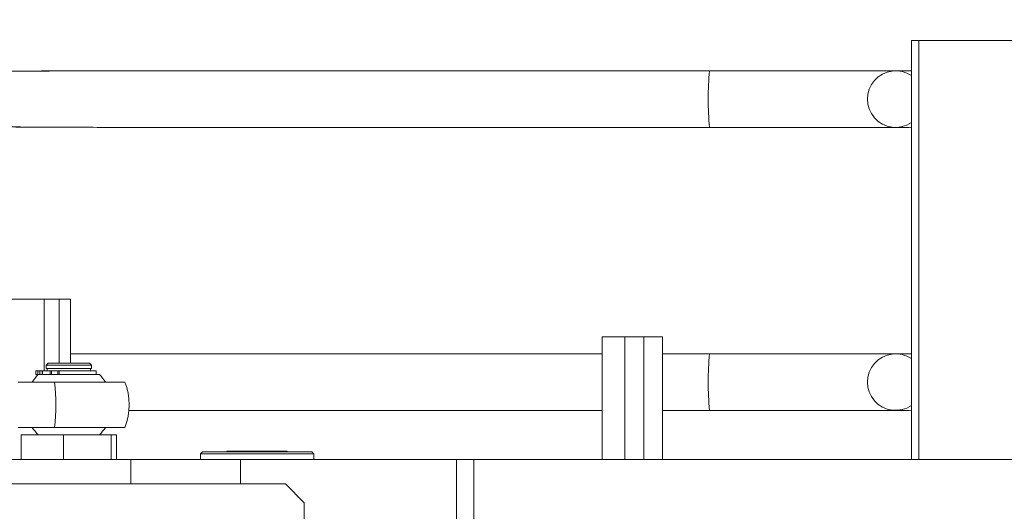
# Model space of a CAD drawing. Header units: millimetres. Extents: x 50 to 2915, y 50 to 2050.
# Tile 17 of 48: x 890 to 1151, y 1730 to 1860. Entities that reach past the tile are written whole.
import ezdxf

# ---------------------------------------------------------------- set-up
doc = ezdxf.new("R2010")
doc.units = ezdxf.units.MM
doc.header["$LTSCALE"] = 10
doc.layers.add('DIM', color=7, linetype='Continuous')
doc.styles.add('SLDTEXTSTYLE1', font='TXT', dxfattribs={"width": 0.605})
doc.dimstyles.new('SLDDIMSTYLE0', dxfattribs={"dimtxt": 25, "dimasz": 25, "dimexe": 0, "dimexo": 0.0625, "dimgap": 6.25, "dimtad": 1, "dimrnd": 1e-09, "dimzin": 12, "dimdsep": 46, "dimtxsty": 'SLDTEXTSTYLE1', "dimsah": 1, "dimcen": 0.09, "dimadec": 0, "dimazin": 3, "dimtfac": 1, "dimtofl": 0, "dimtmove": 0, "dimatfit": 3, "dimfxl": 1, "dimfrac": 2, "dimtolj": 1, "dimtzin": 12, "dimarcsym": 0})

# ---------------------------------------------------------------- blocks, each defined once
blk = doc.blocks.new('_D_1')
at = {"layer": 'DIM'}
for p, q in [((349.69, 1658.92), (349.69, 1977.23)), ((1221.69, 1657.42), (1221.69, 1977.23)), ((1221.69, 1967.23), (349.69, 1967.23))]:
    blk.add_line(p, q, dxfattribs=at)
for points in [[(349.69, 1967.23), (374.69, 1963.38), (374.69, 1971.07)], [(1221.69, 1967.23), (1196.69, 1971.07), (1196.69, 1963.38)]]:
    blk.add_solid(points, dxfattribs=at)
at = {"layer": 'DIM', "insert": (761.3, 1999.45), "char_height": 25, "attachment_point": 1, "style": 'SLDTEXTSTYLE1'}
blk.add_mtext('872', dxfattribs=at)

msp = doc.modelspace()

# ---------------------------------------------------------------- linework, layer by layer
at = {"color": 7, "linetype": 'Continuous', "lineweight": 15}
for p, q in [((1126.7, 1743.421), (1126.7, 1854.421)), ((1126.7, 1854.421), (1128.619, 1854.421)), ((1128.619, 1854.421), (1128.619, 1743.421)), ((1128.619, 1854.421), (1156.597, 1854.421)), ((1073.168, 1846.421), (918.638, 1846.421)), ((1122.5, 1846.421), (1073.168, 1846.421)), ((1125.946, 1846.421), (1122.5, 1846.421)), ((1125.99, 1846.421), (1125.946, 1846.421)), ((918.638, 1831.421), (1073.168, 1831.421)), ((1073.168, 1831.421), (1122.5, 1831.421)), ((1122.5, 1831.421), (1125.946, 1831.421)), ((1125.946, 1831.421), (1125.99, 1831.421)), ((896.695, 1785.921), (858.695, 1785.921)), ((896.695, 1785.921), (900.695, 1785.921)), ((900.695, 1768.921), (900.695, 1785.921)), ((903.695, 1785.921), (900.695, 1785.921)), ((903.695, 1785.921), (903.695, 1768.921)), ((1044.695, 1743.421), (1044.695, 1775.921)), ((1050.695, 1775.921), (1044.695, 1775.921)), ((1050.695, 1743.421), (1050.695, 1775.921)), ((1050.695, 1775.921), (1055.695, 1775.921)), ((1055.695, 1775.921), (1060.695, 1775.921)), ((1060.695, 1743.421), (1060.695, 1775.921)), ((909.667, 1771.399), (903.695, 1771.389)), ((1044.695, 1771.421), (918.638, 1771.421)), ((1073.168, 1771.421), (1060.695, 1771.421)), ((1122.5, 1771.421), (1073.168, 1771.421)), ((1125.946, 1771.421), (1122.5, 1771.421)), ((1125.99, 1771.421), (1125.946, 1771.421)), ((897.755, 1768.921), (897.255, 1768.421)), ((897.255, 1768.421), (897.255, 1767.521)), ((909.255, 1768.421), (897.255, 1768.421)), ((897.255, 1767.521), (909.255, 1767.521)), ((897.505, 1767.521), (897.505, 1766.921)), ((903.037, 1768.921), (897.755, 1768.921)), ((908.755, 1768.921), (903.037, 1768.921)), ((909.255, 1768.421), (908.755, 1768.921)), ((909.005, 1766.921), (909.005, 1767.521)), ((909.255, 1767.521), (909.255, 1768.421)), ((894.486, 1766.921), (894.486, 1765.921)), ((894.487, 1766.921), (894.486, 1766.921)), ((894.486, 1765.921), (894.487, 1765.921)), ((894.487, 1765.921), (894.487, 1766.921)), ((895.077, 1766.921), (894.487, 1766.921)), ((894.487, 1765.921), (895.077, 1765.921)), ((895.077, 1765.921), (895.077, 1766.921)), ((895.546, 1766.921), (895.077, 1766.921)), ((895.077, 1765.921), (895.546, 1765.921)), ((895.546, 1765.921), (895.546, 1766.921)), ((896.18, 1766.921), (895.546, 1766.921)), ((895.797, 1765.921), (895.546, 1765.921)), ((896.18, 1765.921), (895.797, 1765.921)), ((896.18, 1766.921), (896.18, 1765.921)), ((896.247, 1766.921), (896.18, 1766.921)), ((896.18, 1765.921), (896.247, 1765.921)), ((896.247, 1765.921), (896.247, 1766.921)), ((898.328, 1766.921), (896.247, 1766.921)), ((896.247, 1765.921), (898.328, 1765.921)), ((898.328, 1765.921), (898.328, 1766.921)), ((898.674, 1766.921), (898.328, 1766.921)), ((898.328, 1765.921), (898.674, 1765.921)), ((898.674, 1765.921), (898.674, 1766.921)), ((900.37, 1766.921), (898.674, 1766.921)), ((899.154, 1765.921), (898.674, 1765.921)), ((911.377, 1765.921), (899.154, 1765.921)), ((900.37, 1766.921), (900.37, 1765.921)), ((900.663, 1766.921), (900.37, 1766.921)), ((900.663, 1766.921), (900.663, 1765.921)), ((910.522, 1766.921), (900.663, 1766.921)), ((910.522, 1765.921), (910.522, 1766.921)), ((918.088, 1763.921), (899.435, 1763.921)), ((919.185, 1756.421), (1044.695, 1756.421)), ((1060.695, 1756.421), (1073.168, 1756.421)), ((1073.168, 1756.421), (1122.5, 1756.421)), ((1122.5, 1756.421), (1125.946, 1756.421)), ((1125.946, 1756.421), (1125.99, 1756.421)), ((899.435, 1751.921), (918.088, 1751.921)), ((890.603, 1743.421), (890.603, 1749.921)), ((890.603, 1749.921), (901.822, 1749.921)), ((901.822, 1743.421), (901.822, 1749.921)), ((901.822, 1749.921), (914.474, 1749.921)), ((914.474, 1743.421), (914.474, 1749.921)), ((914.474, 1749.921), (915.908, 1749.921)), ((915.908, 1743.421), (915.908, 1749.921)), ((938.695, 1745.421), (938.195, 1744.921)), ((938.195, 1744.921), (938.195, 1743.421)), ((968.195, 1744.921), (938.195, 1744.921)), ((938.695, 1745.421), (967.695, 1745.421)), ((945.195, 1745.581), (945.195, 1745.421)), ((945.195, 1745.581), (952.878, 1745.581)), ((952.878, 1745.581), (961.195, 1745.581)), ((961.195, 1745.421), (961.195, 1745.581)), ((968.195, 1744.921), (967.695, 1745.421)), ((968.195, 1743.421), (968.195, 1744.921)), ((874.695, 1743.421), (919.676, 1743.421)), ((919.676, 1743.421), (948.789, 1743.421)), ((948.789, 1743.421), (1006.018, 1743.421)), ((1006.018, 1727.421), (1006.018, 1743.421)), ((1006.018, 1743.421), (1010.67, 1743.421)), ((1010.67, 1727.421), (1010.67, 1743.421)), ((1010.67, 1743.421), (1155.368, 1743.421)), ((960.695, 1736.921), (610.695, 1736.921)), ((965.695, 1731.921), (960.695, 1736.921)), ((965.695, 1691.063), (965.695, 1731.921))]:
    msp.add_line(p, q, dxfattribs=at)
at = {"color": 8, "linetype": 'Continuous', "lineweight": 15}
for p, q in [((896.695, 1766.921), (896.695, 1785.921)), ((1055.695, 1775.921), (1055.695, 1743.421)), ((919.676, 1743.421), (919.676, 1736.921)), ((948.789, 1736.921), (948.789, 1743.421))]:
    msp.add_line(p, q, dxfattribs=at)
at = {"color": 8, "linetype": 'Continuous', "lineweight": 15, "flags": 128}
for points in [[(1126.7, 1846.383), (1126.117, 1846.419), (1125.946, 1846.421)], [(1125.946, 1831.421), (1126.117, 1831.422), (1126.7, 1831.459)], [(1126.7, 1771.383), (1126.117, 1771.419), (1125.946, 1771.421)], [(1125.946, 1756.421), (1126.117, 1756.422), (1126.7, 1756.459)]]:
    msp.add_lwpolyline(points, dxfattribs=at)
at = {"color": 7, "linetype": 'Continuous', "lineweight": 15, "flags": 128}
for points in [[(1126.7, 1846.387), (1126.615, 1846.394), (1125.99, 1846.421)], [(1125.99, 1831.421), (1126.616, 1831.447), (1126.7, 1831.454)], [(1126.7, 1771.387), (1126.615, 1771.394), (1125.99, 1771.421)], [(1125.99, 1756.421), (1126.616, 1756.447), (1126.7, 1756.454)]]:
    msp.add_lwpolyline(points, dxfattribs=at)
at = {"color": 8, "linetype": 'Continuous', "lineweight": 15}
for centre in [(1145.124, 1838.921), (1145.124, 1763.921)]:
    msp.add_arc(centre, 72.345, 174.04947, 185.95053, dxfattribs=at)
at = {"color": 7, "linetype": 'Continuous', "lineweight": 15}
for centre, radius, start, end in [((1122.5, 1838.921), 7.498, 55.93428, 304.06572), ((1122.5, 1763.921), 7.498, 55.93428, 304.06572), ((903.255, 1757.921), 11.4, 135.43207, 148.24314), ((903.255, 1757.921), 11.4, 31.75686, 44.56793), ((849.979, 1757.921), 49.818, 353.08263, 6.91737), ((903.255, 1757.921), 16, 337.97569, 22.02431), ((903.255, 1757.921), 11.4, 211.75686, 224.56793), ((903.255, 1757.921), 11.4, 315.43207, 328.24314)]:
    msp.add_arc(centre, radius, start, end, dxfattribs=at)
at = {"color": 8, "linetype": 'Continuous', "lineweight": 15}
for start_param, end_param in [(1.6287739, 2.0284517), (4.2547336, 4.6544351)]:
    msp.add_ellipse((918.638, 1838.921), major_axis=(154.863, 0), ratio=0.0484298, start_param=start_param, end_param=end_param, dxfattribs=at)
at = {"color": 7, "linetype": 'Continuous', "lineweight": 15}
for centre, start_param, end_param in [((918.638, 1838.921), 1.5707963, 1.6287739), ((918.638, 1838.921), 4.6544351, 4.712389), ((918.638, 1763.921), 1.5707963, 1.6674385)]:
    msp.add_ellipse(centre, major_axis=(154.863, 0), ratio=0.0484298, start_param=start_param, end_param=end_param, dxfattribs=at)
for points, knots in [([(909.667, 1846.399), (906.852, 1846.396), (897.058, 1846.387), (880.609, 1846.265), (863.606, 1846.076), (853.582, 1845.91), (850.212, 1845.854)], [0, 0, 0, 0, 0.14202346, 0.49415294, 0.82996503, 1, 1, 1, 1]), ([(850.212, 1831.987), (853.448, 1831.933), (863.072, 1831.773), (879.419, 1831.588), (896.002, 1831.461), (906.197, 1831.447), (909.669, 1831.442)], [0, 0, 0, 0, 0.1632825, 0.4856529, 0.8247761, 1, 1, 1, 1]), ([(899.435, 1763.921), (897.828, 1763.921), (894.612, 1763.921), (891.44, 1763.921), (889.854, 1763.921)], [0, 0, 0, 0, 0.4998006, 1, 1, 1, 1]), ([(889.854, 1751.921), (891.439, 1751.921), (894.61, 1751.921), (897.826, 1751.921), (899.435, 1751.921)], [0, 0, 0, 0, 0.499674, 1, 1, 1, 1])]:
    msp.add_open_spline(points, degree=3, knots=knots, dxfattribs=at)

# ---------------------------------------------------------------- dimensions: what is measured, and where the dimension line sits
at = {"layer": 'DIM'}
dim = msp.add_linear_dim(base=(349.695, 1967.226), p1=(1221.695, 1647.421), p2=(349.695, 1648.921), dimstyle='SLDDIMSTYLE0', dxfattribs=at)
dim.commit()
dim.dimension.update_dxf_attribs({"geometry": '_D_1', "text_midpoint": (789.945, 1967.226), "dimtype": 160})

doc.saveas('drawing.dxf')
